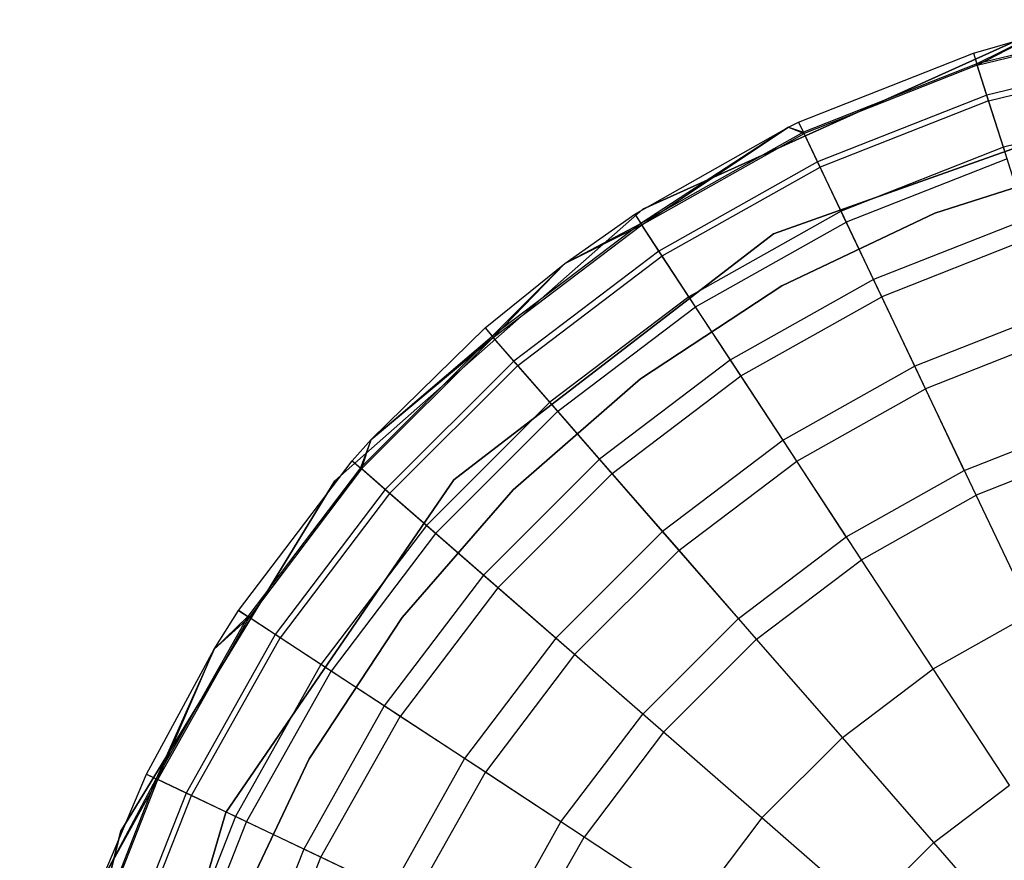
# Model space of a CAD drawing. Extents: x -28.1 to 0, y 0 to 28.1.
# Tile 146 of 215: x -24.168 to -23.817, y 23.859 to 24.16. Entities that reach past the tile are written whole.
import ezdxf

# ---------------------------------------------------------------- set-up
doc = ezdxf.new("R2010")
doc.units = 0
doc.header["$MEASUREMENT"] = 0
doc.layers.get('0').update_dxf_attribs({"color": 13, "linetype": 'CONTINUOUS'})

# ---------------------------------------------------------------- blocks, each defined once
blk = doc.blocks.new('ORTO_VIII_Z_ZAROWKA_OKAPO0')
at = {"color": 0}
for p, q in [((4.64841, 24.42125, 10.32419), (4.58367, 24.40547, 10.32419)), ((4.64841, 24.42125, 10.32419), (4.58367, 24.40547, 10.32419)), ((4.58383, 24.40495, 12.03365), (4.6485, 24.42071, 12.03365)), ((4.58383, 24.40495, 12.03365), (4.6485, 24.42071, 12.03365)), ((4.59796, 24.41386, 10.00781), (4.46426, 24.3535, 10.00781)), ((4.46426, 24.3535, 3.3149), (4.59796, 24.41386, 3.3149)), ((4.59796, 24.41386, 10.00781), (4.46426, 24.3535, 10.00781)), ((4.46426, 24.3535, 3.3149), (4.59796, 24.41386, 3.3149)), ((4.58248, 24.40923, 10.40345), (4.60398, 24.41552, 10.40345)), ((4.58248, 24.40923, 11.98237), (4.60398, 24.41552, 11.98237)), ((4.58248, 24.40923, 10.40345), (4.60398, 24.41552, 10.40345)), ((4.58248, 24.40923, 11.98237), (4.60398, 24.41552, 11.98237)), ((4.60398, 24.41552, 10.40345), (4.58367, 24.40547, 10.32419)), ((4.60398, 24.41552, 10.40345), (4.58367, 24.40547, 10.32419)), ((4.58383, 24.40495, 12.03365), (4.60398, 24.41552, 11.98237)), ((4.58383, 24.40495, 12.03365), (4.60398, 24.41552, 11.98237)), ((4.51999, 24.38459, 10.40345), (4.58248, 24.40923, 10.40345)), ((4.51999, 24.38459, 11.98237), (4.58248, 24.40923, 11.98237)), ((4.51999, 24.38459, 10.40345), (4.58248, 24.40923, 10.40345)), ((4.51999, 24.38459, 11.98237), (4.58248, 24.40923, 11.98237)), ((4.58248, 24.40923, 10.40345), (4.58367, 24.40547, 10.32419)), ((4.58248, 24.40923, 10.40345), (4.58367, 24.40547, 10.32419)), ((4.58248, 24.40923, 11.98237), (4.58248, 24.40923, 10.40345)), ((4.58248, 24.40923, 11.98237), (4.58248, 24.40923, 10.40345)), ((4.58248, 24.40923, 11.98237), (4.58383, 24.40495, 12.03365)), ((4.58248, 24.40923, 11.98237), (4.58383, 24.40495, 12.03365)), ((4.65041, 24.40964, 10.24572), (4.58723, 24.39424, 10.24572)), ((4.65041, 24.40964, 10.24572), (4.58723, 24.39424, 10.24572)), ((4.58367, 24.40547, 10.32419), (4.52169, 24.38103, 10.32419)), ((4.58367, 24.40547, 10.32419), (4.52169, 24.38103, 10.32419)), ((4.58723, 24.39424, 10.24572), (4.58367, 24.40547, 10.32419)), ((4.58723, 24.39424, 10.24572), (4.58367, 24.40547, 10.32419)), ((4.58786, 24.39225, 12.08336), (4.65076, 24.40758, 12.08336)), ((4.58786, 24.39225, 12.08336), (4.65076, 24.40758, 12.08336)), ((4.58383, 24.40495, 12.03365), (4.52192, 24.38053, 12.03365)), ((4.58383, 24.40495, 12.03365), (4.52192, 24.38053, 12.03365)), ((4.58786, 24.39225, 12.08336), (4.58383, 24.40495, 12.03365)), ((4.58786, 24.39225, 12.08336), (4.58383, 24.40495, 12.03365)), ((4.51096, 24.34464, 10.00781), (4.64674, 24.39295, 10.00781)), ((4.64674, 24.39295, 3.3149), (4.51096, 24.34464, 3.3149)), ((4.64674, 24.39295, 3.3149), (4.51096, 24.34464, 3.3149)), ((4.51096, 24.34464, 10.00781), (4.64674, 24.39295, 10.00781)), ((4.58723, 24.39424, 10.24572), (4.52674, 24.37039, 10.24572)), ((4.58723, 24.39424, 10.24572), (4.52674, 24.37039, 10.24572)), ((4.58786, 24.39225, 12.08336), (4.52764, 24.3685, 12.08336)), ((4.58786, 24.39225, 12.08336), (4.52764, 24.3685, 12.08336)), ((4.59313, 24.37565, 10.16879), (4.58723, 24.39424, 10.24572)), ((4.59313, 24.37565, 10.16879), (4.58723, 24.39424, 10.24572)), ((4.59444, 24.37152, 12.13001), (4.58786, 24.39225, 12.08336)), ((4.59444, 24.37152, 12.13001), (4.58786, 24.39225, 12.08336)), ((4.65372, 24.39042, 10.16879), (4.59313, 24.37565, 10.16879)), ((4.65372, 24.39042, 10.16879), (4.59313, 24.37565, 10.16879)), ((4.51632, 24.38282, 10.40345), (4.51999, 24.38459, 10.40345)), ((4.51632, 24.38282, 11.98237), (4.51999, 24.38459, 11.98237)), ((4.51632, 24.38282, 10.40345), (4.51999, 24.38459, 10.40345)), ((4.51632, 24.38282, 11.98237), (4.51999, 24.38459, 11.98237)), ((4.51999, 24.38459, 10.40345), (4.52169, 24.38103, 10.32419)), ((4.51999, 24.38459, 10.40345), (4.52169, 24.38103, 10.32419)), ((4.51999, 24.38459, 11.98237), (4.51999, 24.38459, 10.40345)), ((4.51999, 24.38459, 11.98237), (4.51999, 24.38459, 10.40345)), ((4.52192, 24.38053, 12.03365), (4.51999, 24.38459, 11.98237)), ((4.52192, 24.38053, 12.03365), (4.51999, 24.38459, 11.98237)), ((4.46145, 24.35167, 10.40345), (4.51632, 24.38282, 10.40345)), ((4.46145, 24.35167, 11.98237), (4.51632, 24.38282, 11.98237)), ((4.46145, 24.35167, 10.40345), (4.51632, 24.38282, 10.40345)), ((4.46145, 24.35167, 11.98237), (4.51632, 24.38282, 11.98237)), ((4.51632, 24.38282, 10.40345), (4.46361, 24.34837, 10.32419)), ((4.51632, 24.38282, 10.40345), (4.46361, 24.34837, 10.32419)), ((4.52169, 24.38103, 10.32419), (4.46361, 24.34837, 10.32419)), ((4.52169, 24.38103, 10.32419), (4.46361, 24.34837, 10.32419)), ((4.46391, 24.34791, 12.03365), (4.51632, 24.38282, 11.98237)), ((4.46391, 24.34791, 12.03365), (4.51632, 24.38282, 11.98237)), ((4.46391, 24.34791, 12.03365), (4.52192, 24.38053, 12.03365)), ((4.46391, 24.34791, 12.03365), (4.52192, 24.38053, 12.03365)), ((4.51632, 24.38282, 10.40345), (4.52169, 24.38103, 10.32419)), ((4.51632, 24.38282, 10.40345), (4.52169, 24.38103, 10.32419)), ((4.51632, 24.38282, 11.98237), (4.51632, 24.38282, 10.40345)), ((4.51632, 24.38282, 11.98237), (4.51632, 24.38282, 10.40345)), ((4.51632, 24.38282, 11.98237), (4.52192, 24.38053, 12.03365)), ((4.51632, 24.38282, 11.98237), (4.52192, 24.38053, 12.03365)), ((4.52674, 24.37039, 10.24572), (4.52169, 24.38103, 10.32419)), ((4.52674, 24.37039, 10.24572), (4.52169, 24.38103, 10.32419)), ((4.52764, 24.3685, 12.08336), (4.52192, 24.38053, 12.03365)), ((4.52764, 24.3685, 12.08336), (4.52192, 24.38053, 12.03365)), ((4.59313, 24.37565, 10.16879), (4.53512, 24.35278, 10.16879)), ((4.59313, 24.37565, 10.16879), (4.53512, 24.35278, 10.16879)), ((4.60131, 24.34988, 10.09418), (4.59313, 24.37565, 10.16879)), ((4.60131, 24.34988, 10.09418), (4.59313, 24.37565, 10.16879)), ((4.52674, 24.37039, 10.24572), (4.47007, 24.33852, 10.24572)), ((4.52674, 24.37039, 10.24572), (4.47007, 24.33852, 10.24572)), ((4.53512, 24.35278, 10.16879), (4.52674, 24.37039, 10.24572)), ((4.53512, 24.35278, 10.16879), (4.52674, 24.37039, 10.24572)), ((4.59444, 24.37152, 12.13001), (4.53698, 24.34886, 12.13001)), ((4.59444, 24.37152, 12.13001), (4.53698, 24.34886, 12.13001)), ((4.62622, 24.37041, 3.47238), (4.56861, 24.35209, 3.47238)), ((4.56861, 24.35209, 3.43301), (4.62622, 24.37041, 3.43301)), ((4.62622, 24.37041, 3.47238), (4.56861, 24.35209, 3.47238)), ((4.56861, 24.35209, 3.43301), (4.62622, 24.37041, 3.43301)), ((4.47121, 24.33678, 12.08336), (4.52764, 24.3685, 12.08336)), ((4.47121, 24.33678, 12.08336), (4.52764, 24.3685, 12.08336)), ((4.53698, 24.34886, 12.13001), (4.52764, 24.3685, 12.08336)), ((4.53698, 24.34886, 12.13001), (4.52764, 24.3685, 12.08336)), ((4.46426, 24.3535, 10.00781), (4.35429, 24.2564, 10.00781)), ((4.35429, 24.2564, 3.3149), (4.46426, 24.3535, 3.3149)), ((4.46426, 24.3535, 10.00781), (4.35429, 24.2564, 10.00781)), ((4.35429, 24.2564, 3.3149), (4.46426, 24.3535, 3.3149)), ((4.46426, 24.3535, 10.00781), (4.46426, 24.3535, 3.3149)), ((4.46426, 24.3535, 10.00781), (4.46426, 24.3535, 3.3149)), ((4.53512, 24.35278, 10.16879), (4.48076, 24.32221, 10.16879)), ((4.53512, 24.35278, 10.16879), (4.48076, 24.32221, 10.16879)), ((4.54673, 24.32836, 10.09418), (4.53512, 24.35278, 10.16879)), ((4.54673, 24.32836, 10.09418), (4.53512, 24.35278, 10.16879)), ((4.43643, 24.33413, 10.40345), (4.46145, 24.35167, 10.40345)), ((4.43643, 24.33413, 11.98237), (4.46145, 24.35167, 11.98237)), ((4.43643, 24.33413, 10.40345), (4.46145, 24.35167, 10.40345)), ((4.43643, 24.33413, 11.98237), (4.46145, 24.35167, 11.98237)), ((4.46145, 24.35167, 10.40345), (4.46361, 24.34837, 10.32419)), ((4.46145, 24.35167, 10.40345), (4.46361, 24.34837, 10.32419)), ((4.46145, 24.35167, 11.98237), (4.46145, 24.35167, 10.40345)), ((4.46145, 24.35167, 11.98237), (4.46145, 24.35167, 10.40345)), ((4.46145, 24.35167, 11.98237), (4.46391, 24.34791, 12.03365)), ((4.46145, 24.35167, 11.98237), (4.46391, 24.34791, 12.03365)), ((4.48314, 24.31859, 12.13001), (4.53698, 24.34886, 12.13001)), ((4.48314, 24.31859, 12.13001), (4.53698, 24.34886, 12.13001)), ((4.56861, 24.35209, 3.47238), (4.51403, 24.32609, 3.47238)), ((4.51403, 24.32609, 3.43301), (4.56861, 24.35209, 3.43301)), ((4.56861, 24.35209, 3.47238), (4.51403, 24.32609, 3.47238)), ((4.51403, 24.32609, 3.43301), (4.56861, 24.35209, 3.43301)), ((4.54966, 24.3222, 12.17217), (4.53698, 24.34886, 12.13001)), ((4.54966, 24.3222, 12.17217), (4.53698, 24.34886, 12.13001)), ((4.60131, 24.34988, 10.09418), (4.54673, 24.32836, 10.09418)), ((4.60131, 24.34988, 10.09418), (4.54673, 24.32836, 10.09418)), ((4.56861, 24.35209, 3.47238), (4.56861, 24.35209, 3.43301)), ((4.56861, 24.35209, 3.47238), (4.56861, 24.35209, 3.43301)), ((4.46361, 24.34837, 10.32419), (4.41052, 24.30811, 10.32419)), ((4.46361, 24.34837, 10.32419), (4.41052, 24.30811, 10.32419)), ((4.41087, 24.3077, 12.03365), (4.46391, 24.34791, 12.03365)), ((4.41087, 24.3077, 12.03365), (4.46391, 24.34791, 12.03365)), ((4.43643, 24.33413, 10.40345), (4.46361, 24.34837, 10.32419)), ((4.43643, 24.33413, 10.40345), (4.46361, 24.34837, 10.32419)), ((4.43643, 24.33413, 11.98237), (4.46391, 24.34791, 12.03365)), ((4.43643, 24.33413, 11.98237), (4.46391, 24.34791, 12.03365)), ((4.47007, 24.33852, 10.24572), (4.46361, 24.34837, 10.32419)), ((4.47007, 24.33852, 10.24572), (4.46361, 24.34837, 10.32419)), ((4.47121, 24.33678, 12.08336), (4.46391, 24.34791, 12.03365)), ((4.47121, 24.33678, 12.08336), (4.46391, 24.34791, 12.03365)), ((4.39676, 24.25674, 10.00781), (4.51096, 24.34464, 10.00781)), ((4.51096, 24.34464, 3.3149), (4.39676, 24.25674, 3.3149)), ((4.51096, 24.34464, 3.3149), (4.39676, 24.25674, 3.3149)), ((4.39676, 24.25674, 10.00781), (4.51096, 24.34464, 10.00781)), ((4.51096, 24.34464, 3.3149), (4.51096, 24.34464, 10.00781)), ((4.51096, 24.34464, 3.3149), (4.51096, 24.34464, 10.00781)), ((4.60338, 24.34338, 12.17217), (4.54966, 24.3222, 12.17217)), ((4.60338, 24.34338, 12.17217), (4.54966, 24.3222, 12.17217)), ((4.47007, 24.33852, 10.24572), (4.41826, 24.29923, 10.24572)), ((4.47007, 24.33852, 10.24572), (4.41826, 24.29923, 10.24572)), ((4.48076, 24.32221, 10.16879), (4.47007, 24.33852, 10.24572)), ((4.48076, 24.32221, 10.16879), (4.47007, 24.33852, 10.24572)), ((4.41963, 24.29766, 12.08336), (4.47121, 24.33678, 12.08336)), ((4.41963, 24.29766, 12.08336), (4.47121, 24.33678, 12.08336)), ((4.48314, 24.31859, 12.13001), (4.47121, 24.33678, 12.08336)), ((4.48314, 24.31859, 12.13001), (4.47121, 24.33678, 12.08336)), ((4.40793, 24.31108, 10.40345), (4.43643, 24.33413, 10.40345)), ((4.40793, 24.31108, 11.98237), (4.43643, 24.33413, 11.98237)), ((4.40793, 24.31108, 10.40345), (4.43643, 24.33413, 10.40345)), ((4.40793, 24.31108, 11.98237), (4.43643, 24.33413, 11.98237)), ((4.43643, 24.33413, 10.40345), (4.41052, 24.30811, 10.32419)), ((4.43643, 24.33413, 10.40345), (4.41052, 24.30811, 10.32419)), ((4.41087, 24.3077, 12.03365), (4.43643, 24.33413, 11.98237)), ((4.41087, 24.3077, 12.03365), (4.43643, 24.33413, 11.98237)), ((4.43643, 24.33413, 11.98237), (4.43643, 24.33413, 10.40345)), ((4.43643, 24.33413, 11.98237), (4.43643, 24.33413, 10.40345)), ((4.54673, 24.32836, 10.09418), (4.49559, 24.2996, 10.09418)), ((4.54673, 24.32836, 10.09418), (4.49559, 24.2996, 10.09418)), ((4.56147, 24.29738, 10.02262), (4.54673, 24.32836, 10.09418)), ((4.56147, 24.29738, 10.02262), (4.54673, 24.32836, 10.09418)), ((4.51403, 24.32609, 3.47238), (4.46351, 24.29291, 3.47238)), ((4.46351, 24.29291, 3.43301), (4.51403, 24.32609, 3.43301)), ((4.51403, 24.32609, 3.47238), (4.46351, 24.29291, 3.47238)), ((4.46351, 24.29291, 3.43301), (4.51403, 24.32609, 3.43301)), ((4.51403, 24.32609, 3.47238), (4.51403, 24.32609, 3.43301)), ((4.51403, 24.32609, 3.47238), (4.51403, 24.32609, 3.43301)), ((4.48076, 24.32221, 10.16879), (4.43108, 24.28453, 10.16879)), ((4.48076, 24.32221, 10.16879), (4.43108, 24.28453, 10.16879)), ((4.49559, 24.2996, 10.09418), (4.48076, 24.32221, 10.16879)), ((4.49559, 24.2996, 10.09418), (4.48076, 24.32221, 10.16879)), ((4.49933, 24.2939, 12.17217), (4.54966, 24.3222, 12.17217)), ((4.49933, 24.2939, 12.17217), (4.54966, 24.3222, 12.17217)), ((4.56529, 24.28933, 12.20857), (4.54966, 24.3222, 12.17217)), ((4.56529, 24.28933, 12.20857), (4.54966, 24.3222, 12.17217)), ((4.43392, 24.28127, 12.13001), (4.48314, 24.31859, 12.13001)), ((4.43392, 24.28127, 12.13001), (4.48314, 24.31859, 12.13001)), ((4.49933, 24.2939, 12.17217), (4.48314, 24.31859, 12.13001)), ((4.49933, 24.2939, 12.17217), (4.48314, 24.31859, 12.13001)), ((4.61169, 24.31719, 10.02262), (4.56147, 24.29738, 10.02262)), ((4.61169, 24.31719, 10.02262), (4.56147, 24.29738, 10.02262)), ((4.3672, 24.27119, 10.40345), (4.40793, 24.31108, 10.40345)), ((4.3672, 24.27119, 11.98237), (4.40793, 24.31108, 11.98237)), ((4.3672, 24.27119, 10.40345), (4.40793, 24.31108, 10.40345)), ((4.3672, 24.27119, 11.98237), (4.40793, 24.31108, 11.98237)), ((4.40793, 24.31108, 10.40345), (4.41052, 24.30811, 10.32419)), ((4.40793, 24.31108, 10.40345), (4.41052, 24.30811, 10.32419)), ((4.40793, 24.31108, 11.98237), (4.40793, 24.31108, 10.40345)), ((4.40793, 24.31108, 11.98237), (4.40793, 24.31108, 10.40345)), ((4.40793, 24.31108, 11.98237), (4.41087, 24.3077, 12.03365)), ((4.40793, 24.31108, 11.98237), (4.41087, 24.3077, 12.03365)), ((4.41052, 24.30811, 10.32419), (4.3634, 24.261, 10.32419)), ((4.41052, 24.30811, 10.32419), (4.3634, 24.261, 10.32419)), ((4.36381, 24.26064, 12.03365), (4.41087, 24.3077, 12.03365)), ((4.36381, 24.26064, 12.03365), (4.41087, 24.3077, 12.03365)), ((4.3672, 24.27119, 10.40345), (4.41052, 24.30811, 10.32419)), ((4.3672, 24.27119, 10.40345), (4.41052, 24.30811, 10.32419)), ((4.3672, 24.27119, 11.98237), (4.41087, 24.3077, 12.03365)), ((4.3672, 24.27119, 11.98237), (4.41087, 24.3077, 12.03365)), ((4.41826, 24.29923, 10.24572), (4.41052, 24.30811, 10.32419)), ((4.41826, 24.29923, 10.24572), (4.41052, 24.30811, 10.32419)), ((4.41963, 24.29766, 12.08336), (4.41087, 24.3077, 12.03365)), ((4.41963, 24.29766, 12.08336), (4.41087, 24.3077, 12.03365)), ((4.61439, 24.30869, 12.20857), (4.56529, 24.28933, 12.20857)), ((4.61439, 24.30869, 12.20857), (4.56529, 24.28933, 12.20857)), ((4.49559, 24.2996, 10.09418), (4.44884, 24.26415, 10.09418)), ((4.49559, 24.2996, 10.09418), (4.44884, 24.26415, 10.09418)), ((4.51441, 24.27092, 10.02262), (4.49559, 24.2996, 10.09418)), ((4.51441, 24.27092, 10.02262), (4.49559, 24.2996, 10.09418)), ((4.41826, 24.29923, 10.24572), (4.37228, 24.25325, 10.24572)), ((4.41826, 24.29923, 10.24572), (4.37228, 24.25325, 10.24572)), ((4.37385, 24.25188, 12.08336), (4.41963, 24.29766, 12.08336)), ((4.37385, 24.25188, 12.08336), (4.41963, 24.29766, 12.08336)), ((4.43108, 24.28453, 10.16879), (4.41826, 24.29923, 10.24572)), ((4.43108, 24.28453, 10.16879), (4.41826, 24.29923, 10.24572)), ((4.43392, 24.28127, 12.13001), (4.41963, 24.29766, 12.08336)), ((4.43392, 24.28127, 12.13001), (4.41963, 24.29766, 12.08336)), ((4.56147, 24.29738, 10.02262), (4.51441, 24.27092, 10.02262)), ((4.56147, 24.29738, 10.02262), (4.51441, 24.27092, 10.02262)), ((4.57917, 24.26015, 9.95481), (4.56147, 24.29738, 10.02262)), ((4.57917, 24.26015, 9.95481), (4.56147, 24.29738, 10.02262)), ((4.46351, 24.29291, 3.47238), (4.41797, 24.25315, 3.47238)), ((4.41797, 24.25315, 3.43301), (4.46351, 24.29291, 3.43301)), ((4.41797, 24.25315, 3.43301), (4.46351, 24.29291, 3.43301)), ((4.46351, 24.29291, 3.47238), (4.41797, 24.25315, 3.47238)), ((4.45333, 24.25901, 12.17217), (4.49933, 24.2939, 12.17217)), ((4.45333, 24.25901, 12.17217), (4.49933, 24.2939, 12.17217)), ((4.46351, 24.29291, 3.47238), (4.46351, 24.29291, 3.43301)), ((4.46351, 24.29291, 3.47238), (4.46351, 24.29291, 3.43301)), ((4.51929, 24.26347, 12.20857), (4.49933, 24.2939, 12.17217)), ((4.51929, 24.26347, 12.20857), (4.49933, 24.2939, 12.17217)), ((4.51929, 24.26347, 12.20857), (4.56529, 24.28933, 12.20857)), ((4.51929, 24.26347, 12.20857), (4.56529, 24.28933, 12.20857)), ((4.5834, 24.25126, 12.23809), (4.56529, 24.28933, 12.20857)), ((4.5834, 24.25126, 12.23809), (4.56529, 24.28933, 12.20857)), ((4.43108, 24.28453, 10.16879), (4.38698, 24.24044, 10.16879)), ((4.43108, 24.28453, 10.16879), (4.38698, 24.24044, 10.16879)), ((4.44884, 24.26415, 10.09418), (4.43108, 24.28453, 10.16879)), ((4.44884, 24.26415, 10.09418), (4.43108, 24.28453, 10.16879)), ((4.39025, 24.23759, 12.13001), (4.43392, 24.28127, 12.13001)), ((4.39025, 24.23759, 12.13001), (4.43392, 24.28127, 12.13001)), ((4.45333, 24.25901, 12.17217), (4.43392, 24.28127, 12.13001)), ((4.45333, 24.25901, 12.17217), (4.43392, 24.28127, 12.13001)), ((4.57917, 24.26015, 9.95481), (4.62416, 24.27789, 9.95481)), ((4.57917, 24.26015, 9.95481), (4.62416, 24.27789, 9.95481)), ((4.36043, 24.26359, 10.40345), (4.3672, 24.27119, 10.40345)), ((4.36043, 24.26359, 11.98237), (4.3672, 24.27119, 11.98237)), ((4.36043, 24.26359, 10.40345), (4.3672, 24.27119, 10.40345)), ((4.36043, 24.26359, 11.98237), (4.3672, 24.27119, 11.98237)), ((4.3672, 24.27119, 10.40345), (4.3634, 24.261, 10.32419)), ((4.3672, 24.27119, 10.40345), (4.3634, 24.261, 10.32419)), ((4.36381, 24.26064, 12.03365), (4.3672, 24.27119, 11.98237)), ((4.36381, 24.26064, 12.03365), (4.3672, 24.27119, 11.98237)), ((4.3672, 24.27119, 11.98237), (4.3672, 24.27119, 10.40345)), ((4.3672, 24.27119, 11.98237), (4.3672, 24.27119, 10.40345)), ((4.51441, 24.27092, 10.02262), (4.47139, 24.2383, 10.02262)), ((4.51441, 24.27092, 10.02262), (4.47139, 24.2383, 10.02262)), ((4.53702, 24.23644, 9.95481), (4.51441, 24.27092, 10.02262)), ((4.53702, 24.23644, 9.95481), (4.51441, 24.27092, 10.02262)), ((4.62714, 24.26851, 12.23809), (4.5834, 24.25126, 12.23809)), ((4.62714, 24.26851, 12.23809), (4.5834, 24.25126, 12.23809)), ((4.31985, 24.21007, 10.40345), (4.36043, 24.26359, 10.40345)), ((4.31985, 24.21007, 11.98237), (4.36043, 24.26359, 11.98237)), ((4.31985, 24.21007, 10.40345), (4.36043, 24.26359, 10.40345)), ((4.31985, 24.21007, 11.98237), (4.36043, 24.26359, 11.98237)), ((4.3634, 24.261, 10.32419), (4.32314, 24.20791, 10.32419)), ((4.3634, 24.261, 10.32419), (4.32314, 24.20791, 10.32419)), ((4.36043, 24.26359, 10.40345), (4.3634, 24.261, 10.32419)), ((4.36043, 24.26359, 10.40345), (4.3634, 24.261, 10.32419)), ((4.36043, 24.26359, 11.98237), (4.36043, 24.26359, 10.40345)), ((4.36043, 24.26359, 11.98237), (4.36043, 24.26359, 10.40345)), ((4.36043, 24.26359, 11.98237), (4.36381, 24.26064, 12.03365)), ((4.36043, 24.26359, 11.98237), (4.36381, 24.26064, 12.03365)), ((4.37228, 24.25325, 10.24572), (4.3634, 24.261, 10.32419)), ((4.37228, 24.25325, 10.24572), (4.3634, 24.261, 10.32419)), ((4.44884, 24.26415, 10.09418), (4.40736, 24.22267, 10.09418)), ((4.44884, 24.26415, 10.09418), (4.40736, 24.22267, 10.09418)), ((4.47139, 24.2383, 10.02262), (4.44884, 24.26415, 10.09418)), ((4.47139, 24.2383, 10.02262), (4.44884, 24.26415, 10.09418)), ((4.47725, 24.23158, 12.20857), (4.51929, 24.26347, 12.20857)), ((4.47725, 24.23158, 12.20857), (4.51929, 24.26347, 12.20857)), ((4.54242, 24.22821, 12.23809), (4.51929, 24.26347, 12.20857)), ((4.54242, 24.22821, 12.23809), (4.51929, 24.26347, 12.20857)), ((4.36381, 24.26064, 12.03365), (4.3236, 24.20761, 12.03365)), ((4.36381, 24.26064, 12.03365), (4.3236, 24.20761, 12.03365)), ((4.37385, 24.25188, 12.08336), (4.36381, 24.26064, 12.03365)), ((4.37385, 24.25188, 12.08336), (4.36381, 24.26064, 12.03365)), ((4.4125, 24.21819, 12.17217), (4.45333, 24.25901, 12.17217)), ((4.4125, 24.21819, 12.17217), (4.45333, 24.25901, 12.17217)), ((4.47725, 24.23158, 12.20857), (4.45333, 24.25901, 12.17217)), ((4.47725, 24.23158, 12.20857), (4.45333, 24.25901, 12.17217)), ((4.53702, 24.23644, 9.95481), (4.57917, 24.26015, 9.95481)), ((4.53702, 24.23644, 9.95481), (4.57917, 24.26015, 9.95481)), ((4.35429, 24.2564, 10.00781), (4.27783, 24.13121, 10.00781)), ((4.27783, 24.13121, 3.3149), (4.35429, 24.2564, 3.3149)), ((4.35429, 24.2564, 10.00781), (4.27783, 24.13121, 10.00781)), ((4.27783, 24.13121, 3.3149), (4.35429, 24.2564, 3.3149)), ((4.3153, 24.13785, 10.00781), (4.39676, 24.25674, 10.00781)), ((4.39676, 24.25674, 3.3149), (4.3153, 24.13785, 3.3149)), ((4.39676, 24.25674, 3.3149), (4.3153, 24.13785, 3.3149)), ((4.3153, 24.13785, 10.00781), (4.39676, 24.25674, 10.00781)), ((4.35429, 24.2564, 10.00781), (4.35429, 24.2564, 3.3149)), ((4.35429, 24.2564, 10.00781), (4.35429, 24.2564, 3.3149)), ((4.39676, 24.25674, 3.3149), (4.39676, 24.25674, 10.00781)), ((4.39676, 24.25674, 3.3149), (4.39676, 24.25674, 10.00781)), ((4.37228, 24.25325, 10.24572), (4.33299, 24.20144, 10.24572)), ((4.37228, 24.25325, 10.24572), (4.33299, 24.20144, 10.24572)), ((4.37385, 24.25188, 12.08336), (4.33474, 24.2003, 12.08336)), ((4.37385, 24.25188, 12.08336), (4.33474, 24.2003, 12.08336)), ((4.38698, 24.24044, 10.16879), (4.37228, 24.25325, 10.24572)), ((4.38698, 24.24044, 10.16879), (4.37228, 24.25325, 10.24572)), ((4.39025, 24.23759, 12.13001), (4.37385, 24.25188, 12.08336)), ((4.39025, 24.23759, 12.13001), (4.37385, 24.25188, 12.08336)), ((4.41797, 24.25315, 3.47238), (4.37827, 24.20756, 3.47238)), ((4.37827, 24.20756, 3.43301), (4.41797, 24.25315, 3.43301)), ((4.41797, 24.25315, 3.47238), (4.37827, 24.20756, 3.47238)), ((4.37827, 24.20756, 3.43301), (4.41797, 24.25315, 3.43301)), ((4.41797, 24.25315, 3.47238), (4.41797, 24.25315, 3.43301)), ((4.41797, 24.25315, 3.47238), (4.41797, 24.25315, 3.43301)), ((4.54242, 24.22821, 12.23809), (4.5834, 24.25126, 12.23809)), ((4.54242, 24.22821, 12.23809), (4.5834, 24.25126, 12.23809)), ((4.60344, 24.20913, 12.25984), (4.5834, 24.25126, 12.23809)), ((4.60344, 24.20913, 12.25984), (4.5834, 24.25126, 12.23809)), ((4.38698, 24.24044, 10.16879), (4.3493, 24.19075, 10.16879)), ((4.38698, 24.24044, 10.16879), (4.3493, 24.19075, 10.16879)), ((4.40736, 24.22267, 10.09418), (4.38698, 24.24044, 10.16879)), ((4.40736, 24.22267, 10.09418), (4.38698, 24.24044, 10.16879)), ((4.39025, 24.23759, 12.13001), (4.35292, 24.18837, 12.13001)), ((4.39025, 24.23759, 12.13001), (4.35292, 24.18837, 12.13001)), ((4.4125, 24.21819, 12.17217), (4.39025, 24.23759, 12.13001)), ((4.4125, 24.21819, 12.17217), (4.39025, 24.23759, 12.13001)), ((4.47139, 24.2383, 10.02262), (4.43321, 24.20012, 10.02262)), ((4.47139, 24.2383, 10.02262), (4.43321, 24.20012, 10.02262)), ((4.49849, 24.20722, 9.95481), (4.47139, 24.2383, 10.02262)), ((4.49849, 24.20722, 9.95481), (4.47139, 24.2383, 10.02262)), ((4.49849, 24.20722, 9.95481), (4.53702, 24.23644, 9.95481)), ((4.49849, 24.20722, 9.95481), (4.53702, 24.23644, 9.95481)), ((4.43993, 24.19427, 12.20857), (4.47725, 24.23158, 12.20857)), ((4.43993, 24.19427, 12.20857), (4.47725, 24.23158, 12.20857)), ((4.50495, 24.19981, 12.23809), (4.47725, 24.23158, 12.20857)), ((4.50495, 24.19981, 12.23809), (4.47725, 24.23158, 12.20857)), ((4.50495, 24.19981, 12.23809), (4.54242, 24.22821, 12.23809)), ((4.50495, 24.19981, 12.23809), (4.54242, 24.22821, 12.23809)), ((4.568, 24.18921, 12.25984), (4.54242, 24.22821, 12.23809)), ((4.568, 24.18921, 12.25984), (4.54242, 24.22821, 12.23809)), ((4.40736, 24.22267, 10.09418), (4.37191, 24.17592, 10.09418)), ((4.40736, 24.22267, 10.09418), (4.37191, 24.17592, 10.09418)), ((4.43321, 24.20012, 10.02262), (4.40736, 24.22267, 10.09418)), ((4.43321, 24.20012, 10.02262), (4.40736, 24.22267, 10.09418)), ((4.4125, 24.21819, 12.17217), (4.37761, 24.17218, 12.17217)), ((4.4125, 24.21819, 12.17217), (4.37761, 24.17218, 12.17217)), ((4.43993, 24.19427, 12.20857), (4.4125, 24.21819, 12.17217)), ((4.43993, 24.19427, 12.20857), (4.4125, 24.21819, 12.17217)), ((4.31114, 24.19629, 10.40345), (4.31985, 24.21007, 10.40345)), ((4.31114, 24.19629, 11.98237), (4.31985, 24.21007, 11.98237)), ((4.31114, 24.19629, 10.40345), (4.31985, 24.21007, 10.40345)), ((4.31114, 24.19629, 11.98237), (4.31985, 24.21007, 11.98237)), ((4.31985, 24.21007, 10.40345), (4.32314, 24.20791, 10.32419)), ((4.31985, 24.21007, 10.40345), (4.32314, 24.20791, 10.32419)), ((4.31985, 24.21007, 11.98237), (4.31985, 24.21007, 10.40345)), ((4.31985, 24.21007, 11.98237), (4.31985, 24.21007, 10.40345)), ((4.3236, 24.20761, 12.03365), (4.31985, 24.21007, 11.98237)), ((4.3236, 24.20761, 12.03365), (4.31985, 24.21007, 11.98237)), ((4.568, 24.18921, 12.25984), (4.60344, 24.20913, 12.25984)), ((4.568, 24.18921, 12.25984), (4.60344, 24.20913, 12.25984)), ((4.32314, 24.20791, 10.32419), (4.29048, 24.14983, 10.32419)), ((4.32314, 24.20791, 10.32419), (4.29048, 24.14983, 10.32419)), ((4.29098, 24.14959, 12.03365), (4.3236, 24.20761, 12.03365)), ((4.29098, 24.14959, 12.03365), (4.3236, 24.20761, 12.03365)), ((4.31114, 24.19629, 10.40345), (4.32314, 24.20791, 10.32419)), ((4.31114, 24.19629, 10.40345), (4.32314, 24.20791, 10.32419)), ((4.31114, 24.19629, 11.98237), (4.3236, 24.20761, 12.03365)), ((4.31114, 24.19629, 11.98237), (4.3236, 24.20761, 12.03365)), ((4.33299, 24.20144, 10.24572), (4.32314, 24.20791, 10.32419)), ((4.33299, 24.20144, 10.24572), (4.32314, 24.20791, 10.32419)), ((4.33474, 24.2003, 12.08336), (4.3236, 24.20761, 12.03365)), ((4.33474, 24.2003, 12.08336), (4.3236, 24.20761, 12.03365)), ((4.37827, 24.20756, 3.47238), (4.34515, 24.15699, 3.47238)), ((4.34515, 24.15699, 3.43301), (4.37827, 24.20756, 3.43301)), ((4.37827, 24.20756, 3.47238), (4.34515, 24.15699, 3.47238)), ((4.34515, 24.15699, 3.43301), (4.37827, 24.20756, 3.43301)), ((4.37827, 24.20756, 3.47238), (4.37827, 24.20756, 3.43301)), ((4.37827, 24.20756, 3.47238), (4.37827, 24.20756, 3.43301)), ((4.46429, 24.17303, 9.95481), (4.49849, 24.20722, 9.95481)), ((4.46429, 24.17303, 9.95481), (4.49849, 24.20722, 9.95481)), ((4.33299, 24.20144, 10.24572), (4.30112, 24.14477, 10.24572)), ((4.33299, 24.20144, 10.24572), (4.30112, 24.14477, 10.24572)), ((4.3493, 24.19075, 10.16879), (4.33299, 24.20144, 10.24572)), ((4.3493, 24.19075, 10.16879), (4.33299, 24.20144, 10.24572)), ((4.30301, 24.14387, 12.08336), (4.33474, 24.2003, 12.08336)), ((4.30301, 24.14387, 12.08336), (4.33474, 24.2003, 12.08336)), ((4.35292, 24.18837, 12.13001), (4.33474, 24.2003, 12.08336)), ((4.35292, 24.18837, 12.13001), (4.33474, 24.2003, 12.08336)), ((4.43321, 24.20012, 10.02262), (4.40059, 24.1571, 10.02262)), ((4.43321, 24.20012, 10.02262), (4.40059, 24.1571, 10.02262)), ((4.46429, 24.17303, 9.95481), (4.43321, 24.20012, 10.02262)), ((4.46429, 24.17303, 9.95481), (4.43321, 24.20012, 10.02262)), ((4.47171, 24.16656, 12.23809), (4.50495, 24.19981, 12.23809)), ((4.47171, 24.16656, 12.23809), (4.50495, 24.19981, 12.23809)), ((4.53561, 24.16464, 12.25984), (4.50495, 24.19981, 12.23809)), ((4.53561, 24.16464, 12.25984), (4.50495, 24.19981, 12.23809)), ((4.28693, 24.15152, 10.40345), (4.31114, 24.19629, 10.40345)), ((4.28693, 24.15152, 11.98237), (4.31114, 24.19629, 11.98237)), ((4.28693, 24.15152, 10.40345), (4.31114, 24.19629, 10.40345)), ((4.28693, 24.15152, 11.98237), (4.31114, 24.19629, 11.98237)), ((4.31114, 24.19629, 10.40345), (4.29048, 24.14983, 10.32419)), ((4.31114, 24.19629, 10.40345), (4.29048, 24.14983, 10.32419)), ((4.29098, 24.14959, 12.03365), (4.31114, 24.19629, 11.98237)), ((4.29098, 24.14959, 12.03365), (4.31114, 24.19629, 11.98237)), ((4.31114, 24.19629, 11.98237), (4.31114, 24.19629, 10.40345)), ((4.31114, 24.19629, 11.98237), (4.31114, 24.19629, 10.40345)), ((4.43993, 24.19427, 12.20857), (4.40804, 24.15222, 12.20857)), ((4.43993, 24.19427, 12.20857), (4.40804, 24.15222, 12.20857)), ((4.47171, 24.16656, 12.23809), (4.43993, 24.19427, 12.20857)), ((4.47171, 24.16656, 12.23809), (4.43993, 24.19427, 12.20857)), ((4.3493, 24.19075, 10.16879), (4.31874, 24.13639, 10.16879)), ((4.3493, 24.19075, 10.16879), (4.31874, 24.13639, 10.16879)), ((4.37191, 24.17592, 10.09418), (4.3493, 24.19075, 10.16879)), ((4.37191, 24.17592, 10.09418), (4.3493, 24.19075, 10.16879)), ((4.32265, 24.13453, 12.13001), (4.35292, 24.18837, 12.13001)), ((4.32265, 24.13453, 12.13001), (4.35292, 24.18837, 12.13001)), ((4.37761, 24.17218, 12.17217), (4.35292, 24.18837, 12.13001)), ((4.37761, 24.17218, 12.17217), (4.35292, 24.18837, 12.13001)), ((4.53561, 24.16464, 12.25984), (4.568, 24.18921, 12.25984)), ((4.53561, 24.16464, 12.25984), (4.568, 24.18921, 12.25984)), ((4.59527, 24.14764, 12.27316), (4.568, 24.18921, 12.25984)), ((4.59527, 24.14764, 12.27316), (4.568, 24.18921, 12.25984)), ((4.37191, 24.17592, 10.09418), (4.34315, 24.12478, 10.09418)), ((4.37191, 24.17592, 10.09418), (4.34315, 24.12478, 10.09418)), ((4.40059, 24.1571, 10.02262), (4.37191, 24.17592, 10.09418)), ((4.40059, 24.1571, 10.02262), (4.37191, 24.17592, 10.09418)), ((4.43507, 24.13449, 9.95481), (4.46429, 24.17303, 9.95481)), ((4.43507, 24.13449, 9.95481), (4.46429, 24.17303, 9.95481)), ((4.34931, 24.12185, 12.17217), (4.37761, 24.17218, 12.17217)), ((4.34931, 24.12185, 12.17217), (4.37761, 24.17218, 12.17217)), ((4.40804, 24.15222, 12.20857), (4.37761, 24.17218, 12.17217)), ((4.40804, 24.15222, 12.20857), (4.37761, 24.17218, 12.17217)), ((4.47171, 24.16656, 12.23809), (4.4433, 24.12909, 12.23809)), ((4.47171, 24.16656, 12.23809), (4.4433, 24.12909, 12.23809)), ((4.50687, 24.1359, 12.25984), (4.47171, 24.16656, 12.23809)), ((4.50687, 24.1359, 12.25984), (4.47171, 24.16656, 12.23809)), ((4.50687, 24.1359, 12.25984), (4.53561, 24.16464, 12.25984)), ((4.50687, 24.1359, 12.25984), (4.53561, 24.16464, 12.25984)), ((4.56828, 24.12717, 12.27316), (4.53561, 24.16464, 12.25984)), ((4.56828, 24.12717, 12.27316), (4.53561, 24.16464, 12.25984)), ((4.34515, 24.15699, 3.47238), (4.31922, 24.10238, 3.47238)), ((4.31922, 24.10238, 3.43301), (4.34515, 24.15699, 3.43301)), ((4.34515, 24.15699, 3.47238), (4.31922, 24.10238, 3.47238)), ((4.31922, 24.10238, 3.43301), (4.34515, 24.15699, 3.43301)), ((4.34515, 24.15699, 3.47238), (4.34515, 24.15699, 3.43301)), ((4.34515, 24.15699, 3.47238), (4.34515, 24.15699, 3.43301)), ((4.40059, 24.1571, 10.02262), (4.37413, 24.11004, 10.02262)), ((4.40059, 24.1571, 10.02262), (4.37413, 24.11004, 10.02262)), ((4.43507, 24.13449, 9.95481), (4.40059, 24.1571, 10.02262)), ((4.43507, 24.13449, 9.95481), (4.40059, 24.1571, 10.02262)), ((4.38218, 24.10622, 12.20857), (4.40804, 24.15222, 12.20857)), ((4.38218, 24.10622, 12.20857), (4.40804, 24.15222, 12.20857)), ((4.4433, 24.12909, 12.23809), (4.40804, 24.15222, 12.20857)), ((4.4433, 24.12909, 12.23809), (4.40804, 24.15222, 12.20857)), ((4.29048, 24.14983, 10.32419), (4.26604, 24.08784, 10.32419)), ((4.29048, 24.14983, 10.32419), (4.26604, 24.08784, 10.32419)), ((4.26656, 24.08768, 12.03365), (4.29098, 24.14959, 12.03365)), ((4.26656, 24.08768, 12.03365), (4.29098, 24.14959, 12.03365)), ((4.27026, 24.11214, 10.40345), (4.28693, 24.15152, 10.40345)), ((4.27026, 24.11214, 11.98237), (4.28693, 24.15152, 11.98237)), ((4.27026, 24.11214, 10.40345), (4.28693, 24.15152, 10.40345)), ((4.27026, 24.11214, 11.98237), (4.28693, 24.15152, 11.98237)), ((4.27026, 24.11214, 10.40345), (4.29048, 24.14983, 10.32419)), ((4.27026, 24.11214, 10.40345), (4.29048, 24.14983, 10.32419)), ((4.27026, 24.11214, 11.98237), (4.29098, 24.14959, 12.03365)), ((4.27026, 24.11214, 11.98237), (4.29098, 24.14959, 12.03365)), ((4.28693, 24.15152, 10.40345), (4.29048, 24.14983, 10.32419)), ((4.28693, 24.15152, 10.40345), (4.29048, 24.14983, 10.32419)), ((4.28693, 24.15152, 11.98237), (4.28693, 24.15152, 10.40345)), ((4.28693, 24.15152, 11.98237), (4.28693, 24.15152, 10.40345)), ((4.28693, 24.15152, 11.98237), (4.29098, 24.14959, 12.03365)), ((4.28693, 24.15152, 11.98237), (4.29098, 24.14959, 12.03365)), ((4.30112, 24.14477, 10.24572), (4.29048, 24.14983, 10.32419)), ((4.30112, 24.14477, 10.24572), (4.29048, 24.14983, 10.32419)), ((4.30301, 24.14387, 12.08336), (4.29098, 24.14959, 12.03365)), ((4.30301, 24.14387, 12.08336), (4.29098, 24.14959, 12.03365)), ((4.30112, 24.14477, 10.24572), (4.27727, 24.08428, 10.24572)), ((4.30112, 24.14477, 10.24572), (4.27727, 24.08428, 10.24572)), ((4.31874, 24.13639, 10.16879), (4.30112, 24.14477, 10.24572)), ((4.31874, 24.13639, 10.16879), (4.30112, 24.14477, 10.24572)), ((4.56828, 24.12717, 12.27316), (4.59527, 24.14764, 12.27316)), ((4.56828, 24.12717, 12.27316), (4.59527, 24.14764, 12.27316)), ((4.27926, 24.08365, 12.08336), (4.30301, 24.14387, 12.08336)), ((4.27926, 24.08365, 12.08336), (4.30301, 24.14387, 12.08336)), ((4.32265, 24.13453, 12.13001), (4.30301, 24.14387, 12.08336)), ((4.32265, 24.13453, 12.13001), (4.30301, 24.14387, 12.08336)), ((4.27458, 23.99961, 10.00781), (4.3153, 24.13785, 10.00781)), ((4.3153, 24.13785, 3.3149), (4.27458, 23.99961, 3.3149)), ((4.3153, 24.13785, 3.3149), (4.27458, 23.99961, 3.3149)), ((4.27458, 23.99961, 10.00781), (4.3153, 24.13785, 10.00781)), ((4.3153, 24.13785, 3.3149), (4.3153, 24.13785, 10.00781)), ((4.3153, 24.13785, 3.3149), (4.3153, 24.13785, 10.00781)), ((4.31874, 24.13639, 10.16879), (4.29586, 24.07838, 10.16879)), ((4.31874, 24.13639, 10.16879), (4.29586, 24.07838, 10.16879)), ((4.29999, 24.07707, 12.13001), (4.32265, 24.13453, 12.13001)), ((4.29999, 24.07707, 12.13001), (4.32265, 24.13453, 12.13001)), ((4.34315, 24.12478, 10.09418), (4.31874, 24.13639, 10.16879)), ((4.34315, 24.12478, 10.09418), (4.31874, 24.13639, 10.16879)), ((4.34931, 24.12185, 12.17217), (4.32265, 24.13453, 12.13001)), ((4.34931, 24.12185, 12.17217), (4.32265, 24.13453, 12.13001)), ((4.41137, 24.09234, 9.95481), (4.43507, 24.13449, 9.95481)), ((4.41137, 24.09234, 9.95481), (4.43507, 24.13449, 9.95481)), ((4.50687, 24.1359, 12.25984), (4.4823, 24.10351, 12.25984)), ((4.50687, 24.1359, 12.25984), (4.4823, 24.10351, 12.25984)), ((4.54434, 24.10323, 12.27316), (4.50687, 24.1359, 12.25984)), ((4.54434, 24.10323, 12.27316), (4.50687, 24.1359, 12.25984)), ((4.27783, 24.13121, 10.00781), (4.24166, 23.98905, 10.00781)), ((4.24166, 23.98905, 3.3149), (4.27783, 24.13121, 3.3149)), ((4.27783, 24.13121, 10.00781), (4.24166, 23.98905, 10.00781)), ((4.24166, 23.98905, 3.3149), (4.27783, 24.13121, 3.3149)), ((4.27783, 24.13121, 10.00781), (4.27783, 24.13121, 3.3149)), ((4.27783, 24.13121, 10.00781), (4.27783, 24.13121, 3.3149)), ((4.42025, 24.08811, 12.23809), (4.4433, 24.12909, 12.23809)), ((4.42025, 24.08811, 12.23809), (4.4433, 24.12909, 12.23809)), ((4.4823, 24.10351, 12.25984), (4.4433, 24.12909, 12.23809)), ((4.4823, 24.10351, 12.25984), (4.4433, 24.12909, 12.23809)), ((4.54434, 24.10323, 12.27316), (4.56828, 24.12717, 12.27316)), ((4.54434, 24.10323, 12.27316), (4.56828, 24.12717, 12.27316)), ((4.60198, 24.08853, 12.27765), (4.56828, 24.12717, 12.27316)), ((4.60198, 24.08853, 12.27765), (4.56828, 24.12717, 12.27316)), ((4.34315, 24.12478, 10.09418), (4.32163, 24.0702, 10.09418)), ((4.34315, 24.12478, 10.09418), (4.32163, 24.0702, 10.09418)), ((4.37413, 24.11004, 10.02262), (4.34315, 24.12478, 10.09418)), ((4.37413, 24.11004, 10.02262), (4.34315, 24.12478, 10.09418)), ((4.32813, 24.06814, 12.17217), (4.34931, 24.12185, 12.17217)), ((4.32813, 24.06814, 12.17217), (4.34931, 24.12185, 12.17217)), ((4.38218, 24.10622, 12.20857), (4.34931, 24.12185, 12.17217)), ((4.38218, 24.10622, 12.20857), (4.34931, 24.12185, 12.17217))]:
    blk.add_line(p, q, dxfattribs=at)

msp = doc.modelspace()

# ---------------------------------------------------------------- block references
at = {"color": 0}
msp.add_blockref('ORTO_VIII_Z_ZAROWKA_OKAPO0', (-28.41, -0.26151, -0.64167), dxfattribs=at)

doc.saveas('drawing.dxf')
